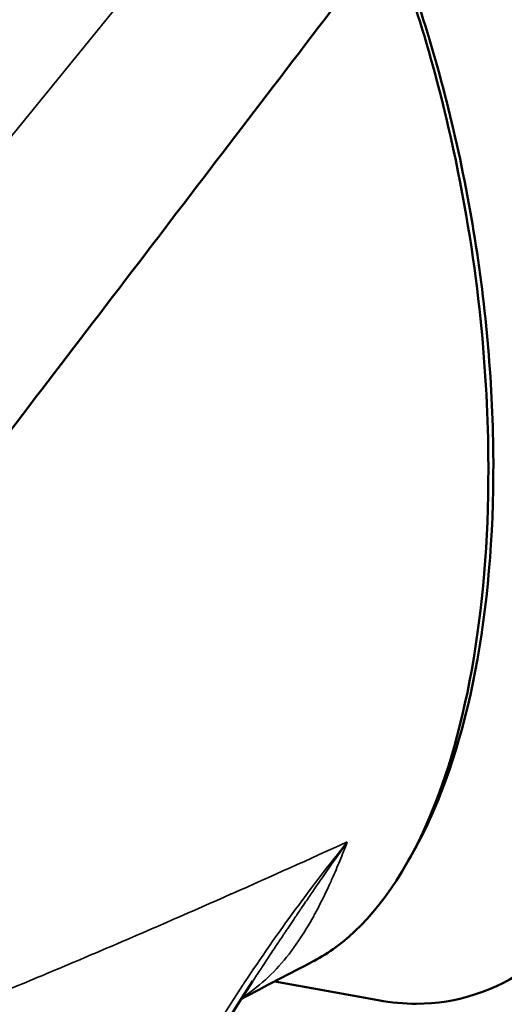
# Model space of a CAD drawing. Header units: inches. Extents: x 0 to 136, y 2 to 86.
# Tile 110 of 160: x 115.007 to 115.817, y 48.433 to 50.077. Entities that reach past the tile are written whole.
import ezdxf

# ---------------------------------------------------------------- set-up
doc = ezdxf.new("R2010")
doc.units = ezdxf.units.IN
doc.header["$LTSCALE"] = 4
doc.header["$MEASUREMENT"] = 0
doc.layers.add('Visible (ANSI)', color=7, linetype='Continuous', lineweight=50)
doc.layers.add('Visible Narrow (ANSI)', color=7, linetype='Continuous', lineweight=35)

msp = doc.modelspace()

# ---------------------------------------------------------------- linework, layer by layer
at = {"layer": 'Visible (ANSI)'}
for p, q in [((115.1485, 48.5248), (115.1485, 48.5248)), ((115.4005, 48.4774), (115.4005, 48.4774)), ((115.4056, 48.4852), (115.4056, 48.4852)), ((115.6064, 48.4397), (115.4335, 48.4713))]:
    msp.add_line(p, q, dxfattribs=at)
for points, knots in [([(115.6064, 48.4397), (115.628, 48.4357), (115.7177, 48.4275), (115.8662, 48.4761), (116.0218, 48.6584), (116.1262, 48.9432), (116.17, 49.3045), (116.149, 49.7093), (116.0652, 50.1205), (115.9726, 50.374), (115.9193, 50.4898)], [-6.074421, -6.074421, -6.074421, -6.074421, -5.979774, -5.676363, -5.372952, -5.069541, -4.76613, -4.462719, -4.159308, -3.855897, -3.855897, -3.855897, -3.855897]), ([(115.657, 48.6735), (115.6646, 48.6863), (115.672, 48.6999), (115.6792, 48.714), (115.7174, 48.7896), (115.7479, 48.883), (115.7683, 48.9891), (115.7887, 49.0953), (115.7991, 49.2141), (115.7986, 49.339), (115.7982, 49.4639), (115.7869, 49.5949), (115.7657, 49.7243), (115.7444, 49.8537), (115.7132, 49.9816), (115.6744, 50.1003), (115.6581, 50.1501), (115.6404, 50.1983), (115.6218, 50.2444)], [0.09644466, 0.09644466, 0.09644466, 0.09644466, 0.09820444, 0.09820444, 0.09820444, 0.10762907, 0.10762907, 0.10762907, 0.11705371, 0.11705371, 0.11705371, 0.12647834, 0.12647834, 0.12647834, 0.13590297, 0.13590297, 0.13590297, 0.13986107, 0.13986107, 0.13986107, 0.13986107]), ([(115.6251, 50.2198), (115.6447, 50.1692), (115.6891, 50.0515), (115.7729, 49.6784), (115.7886, 49.4968), (115.7928, 49.1068), (115.7564, 48.8927), (115.646, 48.6399), (115.5932, 48.5706), (115.5238, 48.5198), (115.5114, 48.512), (115.4985, 48.5052)], [0.000022, 0.000022, 0.000022, 0.000022, 0.423801, 0.423801, 0.924167, 0.924167, 1.760841, 1.760841, 2.288223, 2.288223, 2.396096, 2.396096, 2.396096, 2.396096])]:
    msp.add_open_spline(points, degree=3, knots=knots, dxfattribs=at)
for points in [[(114.9366, 49.3189), (115.1661, 49.6192), (115.3956, 49.9195), (115.6251, 50.2198)], [(115.4985, 48.5053), (115.4582, 48.4842), (115.418, 48.4632), (115.3777, 48.4422)], [(115.397, 48.4721), (115.2361, 48.2266), (115.1105, 47.9544), (115.0297, 47.6706)]]:
    msp.add_open_spline(points, degree=3, dxfattribs=at)
at = {"layer": 'Visible Narrow (ANSI)'}
msp.add_line((115.4581, 50.4544), (114.8546, 49.712), dxfattribs=at)
for points, knots in [([(115.5546, 48.7042), (115.4908, 48.6752), (115.4271, 48.6466), (115.3631, 48.6182), (115.3624, 48.6179), (115.3616, 48.6175), (115.3608, 48.6172), (115.2961, 48.5885), (115.2311, 48.5602), (115.1649, 48.5318), (115.1318, 48.5177), (115.0984, 48.5035), (115.0643, 48.4892), (115.0639, 48.489), (115.0635, 48.4889), (115.0631, 48.4887), (115.0295, 48.4746), (114.9952, 48.4603), (114.9597, 48.4457), (114.9588, 48.4453), (114.9579, 48.445), (114.9571, 48.4446), (114.9389, 48.4371), (114.9203, 48.4295), (114.9012, 48.4217), (114.8834, 48.4145), (114.8652, 48.4071), (114.8464, 48.3994), (114.845, 48.3988), (114.8435, 48.3982), (114.8421, 48.3977), (114.8217, 48.3894), (114.8005, 48.3808), (114.778, 48.3717), (114.7576, 48.3634), (114.7362, 48.3547), (114.7128, 48.3451)], [0, 0, 0, 0, 0.2469989, 0.2469989, 0.2469989, 0.25, 0.25, 0.25, 0.4999988, 0.4999988, 0.4999988, 0.625, 0.625, 0.625, 0.6264992, 0.6264992, 0.6264992, 0.75, 0.75, 0.75, 0.7529965, 0.7529965, 0.7529965, 0.8161761, 0.8161761, 0.8161761, 0.875, 0.875, 0.875, 0.8795144, 0.8795144, 0.8795144, 0.9428034, 0.9428034, 0.9428034, 1, 1, 1, 1]), ([(115.5546, 48.7042), (115.525, 48.6674), (115.4962, 48.6299), (115.4681, 48.5916), (115.4386, 48.5514), (115.41, 48.5102), (115.3825, 48.4686), (115.3815, 48.4671), (115.3805, 48.4656), (115.3795, 48.4641), (115.3257, 48.3822), (115.2761, 48.298), (115.2309, 48.2118), (115.2304, 48.2107), (115.2298, 48.2097), (115.2293, 48.2086), (115.138, 48.0339), (115.0645, 47.8507), (115.0098, 47.6584)], [0, 0, 0, 0, 0.1197092, 0.1197092, 0.1197092, 0.2454941, 0.2454941, 0.2454941, 0.25, 0.25, 0.25, 0.4970014, 0.4970014, 0.4970014, 0.5, 0.5, 0.5, 1, 1, 1, 1]), ([(115.379, 48.4443), (115.3874, 48.4497), (115.3954, 48.4554), (115.4031, 48.4615), (115.4165, 48.4721), (115.4288, 48.4839), (115.4405, 48.4968), (115.4521, 48.5097), (115.4629, 48.5237), (115.4732, 48.5388), (115.482, 48.5518), (115.4904, 48.5657), (115.4985, 48.5803), (115.4999, 48.5828), (115.5012, 48.5852), (115.5025, 48.5877), (115.5112, 48.6038), (115.5195, 48.6209), (115.5275, 48.6388), (115.5281, 48.6402), (115.5287, 48.6415), (115.5293, 48.6429), (115.5336, 48.6526), (115.5379, 48.6625), (115.5421, 48.6728), (115.5442, 48.6779), (115.5463, 48.6831), (115.5484, 48.6883), (115.5505, 48.6935), (115.5526, 48.6989), (115.5546, 48.7042)], [0.3039644, 0.3039644, 0.3039644, 0.3039644, 0.3754686, 0.3754686, 0.3754686, 0.5, 0.5, 0.5, 0.6246986, 0.6246986, 0.6246986, 0.7319173, 0.7319173, 0.7319173, 0.7497002, 0.7497002, 0.7497002, 0.8659586, 0.8659586, 0.8659586, 0.8745904, 0.8745904, 0.8745904, 0.9373119, 0.9373119, 0.9373119, 0.9686924, 0.9686924, 0.9686924, 1, 1, 1, 1]), ([(115.397, 48.4721), (115.3977, 48.473), (115.3983, 48.474), (115.3989, 48.4749), (115.4005, 48.4774), (115.4022, 48.4799), (115.4039, 48.4825), (115.4118, 48.4946), (115.4201, 48.5071), (115.4286, 48.5199), (115.431, 48.5236), (115.4335, 48.5273), (115.436, 48.5311), (115.4379, 48.5339), (115.4397, 48.5367), (115.4416, 48.5395), (115.4439, 48.5429), (115.4461, 48.5463), (115.4483, 48.5496), (115.4494, 48.5512), (115.4505, 48.5528), (115.4517, 48.5546), (115.4529, 48.5564), (115.4542, 48.5583), (115.4551, 48.5597), (115.456, 48.5611), (115.4566, 48.5619), (115.4573, 48.5629), (115.458, 48.5639), (115.4587, 48.5651), (115.4595, 48.5662), (115.461, 48.5685), (115.4626, 48.5708), (115.4641, 48.5731), (115.4673, 48.5778), (115.4706, 48.5827), (115.4741, 48.5879), (115.4752, 48.5895), (115.4764, 48.5912), (115.4775, 48.5929), (115.48, 48.5965), (115.4824, 48.6002), (115.485, 48.6039), (115.4888, 48.6095), (115.4928, 48.6153), (115.4969, 48.6214), (115.5052, 48.6334), (115.5141, 48.6463), (115.5237, 48.6602), (115.5333, 48.674), (115.5436, 48.6886), (115.5546, 48.7042)], [0.6069539, 0.6069539, 0.6069539, 0.6069539, 0.6119797, 0.6119797, 0.6119797, 0.625, 0.625, 0.625, 0.6875, 0.6875, 0.6875, 0.7054399, 0.7054399, 0.7054399, 0.71875, 0.71875, 0.71875, 0.734375, 0.734375, 0.734375, 0.7421875, 0.7421875, 0.7421875, 0.75, 0.75, 0.75, 0.7578125, 0.7578125, 0.7578125, 0.765625, 0.765625, 0.765625, 0.78125, 0.78125, 0.78125, 0.8125, 0.8125, 0.8125, 0.8226419, 0.8226419, 0.8226419, 0.84375, 0.84375, 0.84375, 0.875, 0.875, 0.875, 0.9375, 0.9375, 0.9375, 1, 1, 1, 1])]:
    msp.add_open_spline(points, degree=3, knots=knots, dxfattribs=at)

doc.saveas('drawing.dxf')
